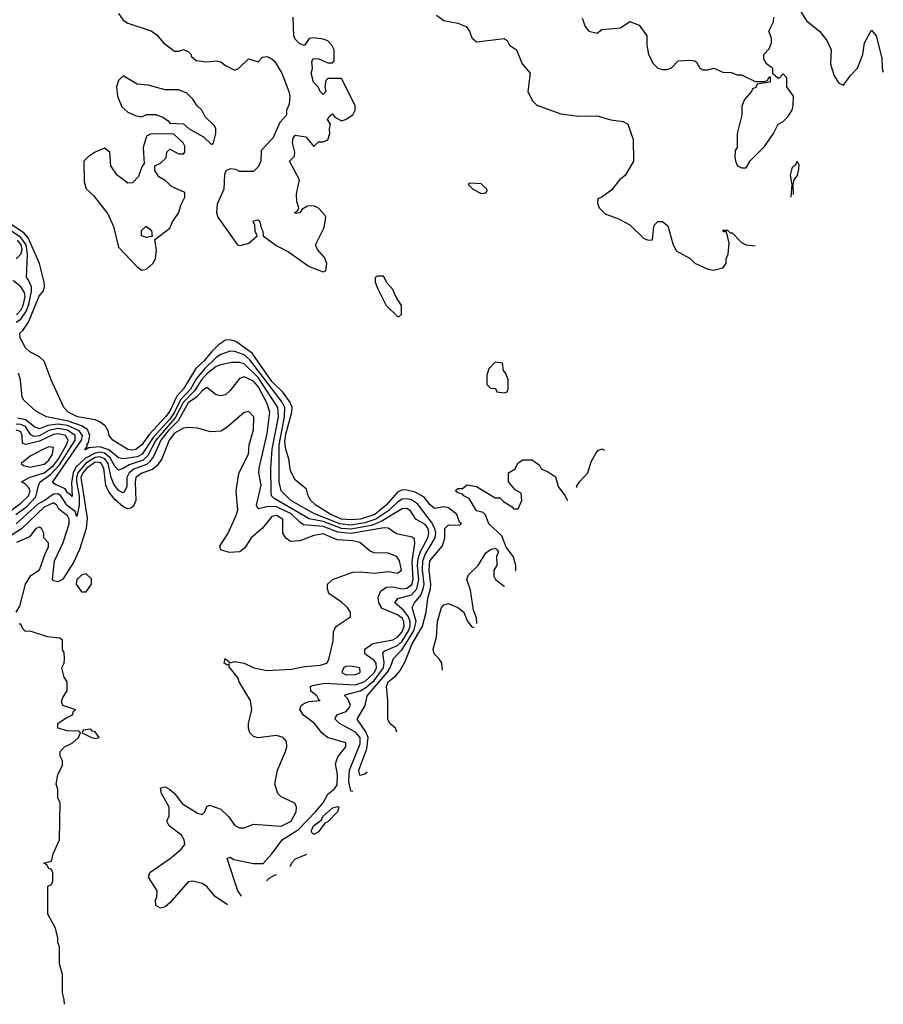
# Model space of a CAD drawing. Header units: inches. Extents: x 2348341 to 2479810, y 460419 to 613669.
# Tile 111 of 256: x 2417265 to 2420981, y 483222 to 487460. Entities that reach past the tile are written whole.
import ezdxf

# ---------------------------------------------------------------- set-up
doc = ezdxf.new("R2010")
doc.units = ezdxf.units.IN
doc.header["$MEASUREMENT"] = 0
doc.layers.add('C4418', color=7, linetype='Continuous')
doc.layers.add('C4428', color=7, linetype='Continuous')

msp = doc.modelspace()

# ---------------------------------------------------------------- linework, layer by layer
at = {"layer": 'C4418', "color": 2}
for points, elevation in [([(2417690, 487486), (2417710, 487458), (2417730, 487444.7), (2417830, 487411.3), (2417854.4, 487394.4), (2417882, 487362), (2417930, 487324.7), (2417950, 487324.7), (2417970, 487331), (2417990, 487322), (2418002, 487310), (2418002, 487302), (2418023.6, 487283.6), (2418070, 487278), (2418110, 487282), (2418130, 487278), (2418150, 487262), (2418190, 487242), (2418206, 487250), (2418248.7, 487291.3), (2418290, 487278), (2418310, 487298), (2418330, 487301), (2418350, 487291.3), (2418360.7, 487280.7), (2418392, 487230), (2418422.8, 487150), (2418426.8, 487130), (2418424.7, 487095.3), (2418412, 487070), (2418412, 487048), (2418383.6, 487016.4), (2418354, 486950), (2418303.6, 486896.4), (2418302, 486850), (2418291.6, 486828.4), (2418270, 486806), (2418210, 486806), (2418195.3, 486815.3), (2418170, 486818), (2418151.6, 486808.4), (2418146, 486794), (2418142.8, 486730), (2418114.4, 486665.6), (2418110.8, 486630), (2418117.3, 486610), (2418202, 486490), (2418212.9, 486487.1), (2418250, 486498), (2418286, 486530), (2418278, 486550), (2418276.4, 486576.4), (2418269, 486590), (2418270, 486594), (2418290, 486598), (2418298, 486590), (2418303.6, 486563.6), (2418311.3, 486550), (2418312, 486530), (2418367.5, 486487.5), (2418421, 486461), (2418510, 486398), (2418570, 486374), (2418582, 486378), (2418586, 486410), (2418576.4, 486436.4), (2418546, 486470), (2418538, 486490), (2418574.6, 486565.4), (2418582, 486610), (2418578, 486618), (2418550, 486648), (2418530, 486658), (2418503.6, 486656.4), (2418478, 486642), (2418470, 486628), (2418450, 486626), (2418448, 486630), (2418462, 486638), (2418466, 486650), (2418456.4, 486676.4), (2418455.3, 486710), (2418468, 486770), (2418426, 486850), (2418447.3, 486872.7), (2418448, 486890), (2418439, 486930), (2418442, 486950), (2418450, 486962), (2418496, 486956), (2418530, 486914), (2418550, 486934), (2418570, 486934), (2418590, 486942), (2418599, 486970), (2418597.2, 486990), (2418602, 487010), (2418589, 487030), (2418596.4, 487043.6), (2418610, 487054), (2418620.7, 487040.7), (2418650, 487024.7), (2418666, 487030), (2418698, 487050), (2418708, 487070), (2418708, 487090), (2418650, 487206), (2418590, 487206), (2418582, 487198), (2418578, 487170), (2418582, 487150), (2418570, 487138), (2418558, 487150), (2418548.7, 487170), (2418529, 487190), (2418519, 487230), (2418524, 487250), (2418522, 487278), (2418527.3, 487292.7), (2418551.6, 487291.6), (2418590, 487274), (2418610, 487274), (2418618, 487282), (2418618, 487330), (2418608, 487350), (2418590, 487368), (2418570, 487375.3), (2418530, 487382), (2418510, 487378), (2418490, 487348), (2418470, 487355.3), (2418450, 487375.3), (2418443.7, 487390), (2418442, 487470)], 62), ([(2419058.8, 487478.8), (2419090, 487456), (2419150, 487444.9), (2419186, 487430), (2419200.7, 487410), (2419210, 487382), (2419230, 487364.7), (2419350, 487378), (2419362, 487370), (2419372, 487350), (2419402, 487330), (2419426.8, 487270), (2419461, 487230), (2419450.7, 487150), (2419470, 487111.3), (2419490, 487091), (2419593.7, 487053.7), (2419670, 487043.8), (2419750, 487045.5), (2419808.1, 487028.1), (2419861, 487021), (2419882, 487010), (2419904, 486944), (2419906, 486850), (2419870.3, 486789.7), (2419844.9, 486770), (2419813.2, 486726.8), (2419770, 486695.3), (2419752, 486688), (2419751.3, 486670), (2419758, 486650), (2419784.5, 486624.5), (2419842, 486602), (2419890, 486576), (2419950, 486518), (2419970, 486511.3), (2419987.3, 486512.7), (2419992.7, 486570), (2419999.5, 486580.5), (2420000, 486581)], 62), ([(2419685.4, 487465.4), (2419698, 487430), (2419714, 487410), (2419750, 487402), (2419770, 487418), (2419850, 487424.7), (2419890, 487451.3), (2419930, 487436), (2419962.8, 487390), (2419962.8, 487350), (2419971, 487310), (2419990, 487271.3), (2420000, 487261.3)], 66), ([(2418887.4, 484393.9), (2418882, 484410), (2418858, 484430), (2418849.1, 484449.1), (2418849.3, 484530), (2418843, 484590), (2418850, 484610.3), (2418883.5, 484636.5), (2418901.5, 484658.6), (2418923.1, 484696.9), (2418951.7, 484770), (2418997.4, 484850), (2419013.7, 484910), (2419020.8, 484970), (2419032.3, 485010), (2419034.2, 485030), (2419026.3, 485090), (2419029.8, 485130), (2419084.2, 485195.8), (2419093.6, 485230), (2419094, 485270), (2419110, 485286), (2419155.3, 485284.7), (2419166, 485290), (2419156.4, 485296.4), (2419145.2, 485330), (2419110, 485359.5), (2419090, 485363.7), (2419050, 485356), (2419030, 485373.2), (2419005.3, 485405.3), (2418965.6, 485425.6), (2418930, 485434.5), (2418910, 485435.6), (2418890, 485426.2), (2418841.8, 485370), (2418792.4, 485330), (2418730.7, 485310), (2418690, 485306.7), (2418649.6, 485310), (2418604, 485330), (2418538.4, 485370), (2418518, 485390), (2418506, 485410), (2418499, 485439), (2418450, 485479), (2418430, 485518), (2418422, 485570), (2418409.2, 485609.2), (2418406, 485646), (2418410, 485676.3), (2418435.3, 485770), (2418436.8, 485790), (2418429.8, 485810), (2418396.2, 485856.2), (2418350, 485902.4), (2418264.2, 486024.2), (2418195.3, 486075.3), (2418170, 486082.2), (2418150, 486079.7), (2418120.3, 486059.7), (2418089.4, 486030.6), (2418057.2, 485990), (2418022.1, 485957.9), (2417970, 485871.3), (2417941, 485839), (2417910, 485775.1), (2417892.2, 485750), (2417823.6, 485676.4), (2417790, 485629.8), (2417764, 485610), (2417750, 485606.3), (2417729.4, 485610), (2417666, 485650), (2417649.2, 485670), (2417645.2, 485690), (2417633.2, 485710), (2417609.6, 485729.6), (2417590, 485737.2), (2417513.2, 485750), (2417473.2, 485770), (2417454, 485790), (2417399.3, 485910), (2417369.3, 485989.3), (2417349.3, 486009.3), (2417308, 486030), (2417290, 486048), (2417266, 486090), (2417265.2, 486110), (2417278.7, 486121.3), (2417302.4, 486157.6), (2417347.6, 486270), (2417367, 486293), (2417371.8, 486310), (2417369.7, 486330), (2417349.8, 486410), (2417301.1, 486521.1), (2417282.9, 486542.9), (2417210, 486589.1)], 62), ([(2417250, 486157.8), (2417270, 486171.1), (2417293.1, 486206.9), (2417304.5, 486235.5), (2417315.3, 486290), (2417315.1, 486310), (2417301.6, 486341.6), (2417293.2, 486350), (2417298.4, 486450), (2417292.1, 486490), (2417270, 486522.4), (2417210, 486562.9)], 66), ([(2417250, 486430.2), (2417268.8, 486450), (2417275, 486470), (2417271.4, 486490), (2417255.6, 486510)], 70), ([(2417251.2, 486188.8), (2417269.9, 486210.1), (2417279.6, 486230), (2417288.5, 486268.5), (2417285.9, 486285.9), (2417269, 486310), (2417236.5, 486336.5)], 70), ([(2418759.8, 484220.8), (2418750, 484213), (2418727.6, 484207.6), (2418723.5, 484230), (2418758.2, 484321.8), (2418763.5, 484370), (2418754.6, 484394.6), (2418717, 484450), (2418751.2, 484508.8), (2418760.4, 484550), (2418845.6, 484650), (2418859, 484670), (2418873.7, 484710), (2418910.9, 484749.1), (2418960.4, 484830), (2418970.6, 484870), (2418954, 484930), (2418963, 484950), (2418990, 484982.6), (2419001.2, 485010), (2419005, 485030), (2418997.9, 485090), (2418999.9, 485130), (2419010, 485157.8), (2419053, 485230), (2419055, 485250), (2419050.6, 485270), (2419037.1, 485297.1), (2418976.3, 485376.3), (2418950, 485393.3), (2418930, 485397.7), (2418910, 485396.2), (2418890, 485383.8), (2418852.9, 485347.1), (2418797.6, 485310), (2418750, 485293.7), (2418690, 485284.3), (2418642, 485290), (2418532.7, 485332.7), (2418431.2, 485390), (2418390, 485432.3), (2418381.6, 485470), (2418380.5, 485630), (2418403.8, 485750), (2418405, 485790), (2418393.5, 485813.5), (2418255.3, 485995.3), (2418230, 486016.8), (2418190, 486032), (2418170, 486033.5), (2418130, 486019.3), (2418110, 486006.2), (2418061.4, 485958.6), (2418024.9, 485915.1), (2417999.3, 485870), (2417956.2, 485823.8), (2417930.1, 485769.9), (2417910, 485740.8), (2417838.7, 485661.3), (2417791.8, 485590), (2417770, 485578.1), (2417710, 485569.8), (2417690, 485573.5), (2417648.2, 485608.2), (2417610, 485621.6), (2417562.5, 485617.5), (2417547.8, 485607.8), (2417545.2, 485610), (2417556.5, 485623.5), (2417554, 485630), (2417560.7, 485639.3), (2417566.3, 485670), (2417555.9, 485695.9), (2417531, 485711), (2417472.4, 485732.4), (2417379.3, 485750), (2417334.5, 485774.5), (2417282.5, 485822.5), (2417274.8, 485834.8), (2417268.3, 485910), (2417258.7, 485938.7)], 66), ([(2418698.5, 484137.7), (2418690, 484139.3), (2418681.3, 484181.3), (2418683.5, 484230), (2418730, 484343), (2418729.8, 484370), (2418710, 484392.8), (2418641.3, 484430), (2418622, 484450), (2418623.3, 484456.7), (2418632.7, 484470), (2418670, 484482.4), (2418682.5, 484497.5), (2418687.4, 484510), (2418677.2, 484537.2), (2418663.7, 484550), (2418665.6, 484554.4), (2418730, 484571.6), (2418754.6, 484585.4), (2418790, 484615.3), (2418829.9, 484670), (2418832.8, 484692.8), (2418826.5, 484733.5), (2418836, 484744), (2418890, 484765.8), (2418910, 484785), (2418938.2, 484830), (2418944.6, 484850), (2418944.9, 484870), (2418937.4, 484890), (2418917, 484917), (2418879.5, 484950), (2418891.5, 484968.5), (2418950, 484984.7), (2418973.4, 485010), (2418981.9, 485050), (2418976, 485110), (2418979.7, 485140.3), (2418989.4, 485170.6), (2419020.3, 485230), (2419025.3, 485250), (2419021.6, 485270), (2419010, 485287.1), (2418969.3, 485310), (2418945.7, 485345.7), (2418930, 485356), (2418910, 485354.5), (2418820.1, 485299.9), (2418776.6, 485283.4), (2418690, 485266.8), (2418650, 485269.9), (2418570, 485300.1), (2418510, 485312.1), (2418359, 485399), (2418348.5, 485410), (2418346, 485426), (2418344.8, 485530), (2418351.6, 485611.6), (2418378.5, 485750), (2418376, 485790), (2418290, 485919.4), (2418230, 485978.2), (2418210, 485984.2), (2418175.8, 485984.2), (2418130, 485973.7), (2418110, 485967.2), (2418070, 485935.7), (2418046.4, 485910), (2418017.2, 485862.8), (2417967.6, 485812.4), (2417933.9, 485746.1), (2417850.1, 485650), (2417816.3, 485583.7), (2417796.4, 485563.6), (2417735.6, 485544.4), (2417710, 485527.4), (2417690, 485520.4), (2417675.7, 485535.7), (2417654, 485574), (2417630, 485593.7), (2417610, 485598.4), (2417590, 485594.6), (2417548.1, 485571.9), (2417506.1, 485533.9), (2417494.1, 485510), (2417487.9, 485467.9), (2417490, 485407.8), (2417479.7, 485419.7), (2417470, 485422.9), (2417459.9, 485439.9), (2417418.6, 485458.6), (2417407, 485467), (2417406.6, 485470), (2417530.6, 485650), (2417534.3, 485670), (2417519.8, 485690), (2417470, 485712.8), (2417430, 485719.2), (2417386.2, 485713.8), (2417350, 485698.2), (2417330, 485705.4), (2417290, 485737), (2417254.9, 485745.1)], 70), ([(2418218.3, 483687), (2418202.9, 483710), (2418158, 483850), (2418170, 483854.8), (2418186, 483846), (2418270, 483828.2), (2418311.9, 483828.1), (2418350, 483870.4), (2418394, 483930), (2418464.8, 483975.2), (2418537.3, 484050), (2418570.6, 484089.4), (2418590, 484126), (2418619.3, 484150), (2418630, 484166), (2418631.6, 484211.6), (2418623.1, 484256.9), (2418633.2, 484286.8), (2418668, 484330), (2418667.3, 484347.3), (2418588.7, 484370), (2418564, 484390), (2418532.7, 484430), (2418485.9, 484465.9), (2418469.7, 484490.4), (2418477, 484510), (2418490, 484518.7), (2418510, 484525.3), (2418558, 484530), (2418552, 484532), (2418543.7, 484550), (2418517, 484570), (2418516, 484590), (2418525.1, 484594.9), (2418575.7, 484604.3), (2418710, 484597.4), (2418750, 484611.1), (2418790, 484649.2), (2418800.3, 484670), (2418798.2, 484690), (2418790, 484701.1), (2418749.6, 484730), (2418749.7, 484750.3), (2418784.5, 484775.5), (2418870, 484790.2), (2418890, 484802.2), (2418910, 484825.5), (2418919.1, 484850), (2418918, 484870), (2418910, 484884.4), (2418890, 484899), (2418825, 484925), (2418809.6, 484950), (2418807.2, 484972.8), (2418818, 485002), (2418842.4, 485017.6), (2418870, 485019.1), (2418910, 485010.2), (2418930, 485012.4), (2418951.4, 485028.6), (2418957.2, 485050), (2418953.6, 485126.4), (2418965.1, 485205.1), (2418963.7, 485223.7), (2418952.8, 485232.8), (2418886.6, 485246.6), (2418850, 485271.6), (2418832.4, 485272.4), (2418690, 485248.7), (2418633.4, 485253.4), (2418570, 485278.7), (2418486.1, 485286.2), (2418470, 485296.4), (2418433.1, 485333.2), (2418370, 485363.2), (2418336.1, 485363.9), (2418290, 485354), (2418282.9, 485370), (2418303.3, 485456.7), (2418293.7, 485510), (2418294.8, 485530), (2418330, 485678), (2418341.1, 485770), (2418327.4, 485810), (2418290, 485881.1), (2418270, 485903.5), (2418230, 485922.9), (2418210, 485916), (2418170, 485864), (2418150, 485845.2), (2418130, 485841.2), (2418110, 485845.2), (2418070, 485876), (2418050, 485862.9), (2418025, 485835), (2417990, 485811.2), (2417946.9, 485733.1), (2417903.1, 485690), (2417871.6, 485650), (2417840.1, 485579.9), (2417823.8, 485556.2), (2417810, 485544.7), (2417755.4, 485524.6), (2417735.5, 485510), (2417725.4, 485490), (2417725.2, 485450), (2417714.3, 485425.7), (2417710, 485423), (2417690, 485433), (2417670, 485460.7), (2417658.6, 485490), (2417645.2, 485550), (2417631.2, 485570), (2417610, 485578.7), (2417590, 485576.1), (2417548.9, 485551.1), (2417514.1, 485510), (2417508.7, 485490), (2417509.6, 485470), (2417520.9, 485410), (2417521, 485370), (2417510, 485321.2), (2417502.9, 485342.9), (2417468.9, 485368.9), (2417440.9, 485410), (2417430, 485418.9), (2417410, 485418.2), (2417370.5, 485389.5), (2417343.8, 485376.2), (2417250, 485289.8)], 74), ([(2418158.6, 483650.5), (2418106.2, 483686.2), (2418070, 483729), (2418050, 483742.7), (2418010, 483752.7), (2417990, 483749), (2417910, 483659), (2417890, 483642), (2417870, 483635.3), (2417850, 483648), (2417849, 483669), (2417855.1, 483684.9), (2417856, 483710), (2417819, 483770), (2417824, 483790), (2417912.7, 483850), (2417959.3, 483890), (2417975.1, 483910), (2417972.7, 483930), (2417961.2, 483950), (2417908, 483990), (2417898, 484010), (2417907.3, 484032.7), (2417908, 484070), (2417875.3, 484130), (2417870, 484154), (2417890, 484158), (2417910, 484146), (2417930.8, 484130), (2417965.5, 484085.5), (2418030, 484045.5), (2418050, 484038.8), (2418061.2, 484050), (2418070, 484074), (2418081.2, 484078.8), (2418130, 484062), (2418162.8, 484030), (2418190, 483991.3), (2418210, 483982), (2418230, 483982), (2418270, 483998), (2418390, 483988.2), (2418432.7, 484010), (2418454, 484050), (2418455.3, 484070), (2418448.4, 484088.4), (2418390, 484115.3), (2418375.3, 484130), (2418362, 484170), (2418374, 484230), (2418409, 484310), (2418414, 484330), (2418412.9, 484352.9), (2418398, 484370), (2418370, 484379), (2418290, 484369), (2418270, 484375.3), (2418255.3, 484390), (2418248.7, 484410), (2418248.7, 484430), (2418264, 484490), (2418258, 484530), (2418209.5, 484609.5), (2418205.2, 484625.2), (2418166, 484674), (2418166, 484686), (2418158, 484682), (2418144, 484690), (2418148, 484710), (2418170, 484692), (2418190, 484697.3), (2418230, 484690.7), (2418272, 484670), (2418330, 484658.8), (2418434.8, 484665.2), (2418490, 484676), (2418558, 484682), (2418586, 484690), (2418594.6, 484705.4), (2418613.6, 484786.4), (2418614.6, 484825.4), (2418620.2, 484839.8), (2418628, 484850), (2418688, 484890), (2418688, 484910), (2418675.3, 484930), (2418650, 484953.2), (2418595.3, 484990), (2418588.7, 485010), (2418588.7, 485030), (2418610, 485050.8), (2418698, 485082), (2418730, 485083.8), (2418790, 485078), (2418850, 485084.9), (2418890, 485078), (2418908, 485090), (2418899, 485130), (2418888, 485150), (2418850, 485164), (2418790, 485165.2), (2418772.1, 485172.1), (2418728.7, 485210), (2418696.6, 485216.6), (2418630, 485220.5), (2418570, 485246.3), (2418530, 485239.7), (2418470, 485217.2), (2418430, 485214), (2418410, 485228.7), (2418397.2, 485250), (2418397, 485310), (2418370, 485326), (2418350, 485320.9), (2418308.8, 485271.2), (2418260.7, 485230), (2418233.4, 485186.6), (2418211.3, 485170), (2418166.3, 485166.3), (2418130, 485178), (2418125.6, 485194.4), (2418161.2, 485250), (2418198, 485330), (2418202.7, 485350), (2418196, 485430), (2418205.2, 485490), (2418209.5, 485510.5), (2418249.3, 485590), (2418252, 485630), (2418270, 485694), (2418271.8, 485750), (2418250, 485774), (2418230, 485769), (2418155.2, 485704.8), (2418130, 485689.2), (2418085.6, 485685.6), (2418030, 485702), (2417990, 485704), (2417970, 485701.2), (2417930, 485680.5), (2417907.7, 485650), (2417875.8, 485570), (2417857.8, 485542.2), (2417836, 485524), (2417790, 485508.4), (2417764.9, 485490), (2417760.7, 485470), (2417763.7, 485390), (2417754.2, 485365.8), (2417742.5, 485357.5), (2417730, 485354.5), (2417710, 485362.9), (2417674.3, 485394.3), (2417648.2, 485428.2), (2417634.5, 485454.5), (2417626.2, 485530), (2417615.8, 485550), (2417610, 485554.1), (2417590, 485554.6), (2417553.2, 485530), (2417536.3, 485510), (2417527.7, 485490), (2417554.9, 485314.9), (2417551, 485270), (2417521.2, 485178.8), (2417495.8, 485124.2), (2417450, 485051.6), (2417430, 485039.7), (2417410, 485044.5), (2417406.3, 485050), (2417414, 485130), (2417451, 485209), (2417476.8, 485290), (2417476.8, 485310), (2417470, 485324.2), (2417433.6, 485353.6), (2417424.7, 485370), (2417410, 485381), (2417370, 485361.4), (2417271.7, 485268.3), (2417162.4, 485197.6)], 78), ([(2417175.1, 485310), (2417270, 485378.7), (2417301.8, 485410), (2417309.8, 485430), (2417304.2, 485444.2), (2417290, 485460.5), (2417272.7, 485470), (2417305.2, 485490), (2417370, 485508.9), (2417410, 485540.9), (2417432.1, 485570), (2417466.3, 485630), (2417473.3, 485650), (2417461.6, 485670), (2417430, 485677), (2417410, 485674.9), (2417350, 485645), (2417291.4, 485631.4), (2417277.2, 485637.2), (2417275.5, 485670), (2417267.5, 485687.5), (2417250, 485692.5)], 78), ([(2417247.3, 485330), (2417295.5, 485364.5), (2417333.8, 485406.2), (2417344.9, 485455.1), (2417352.4, 485470), (2417397.4, 485502.6), (2417435.5, 485544.5), (2417503.9, 485650), (2417503.4, 485670), (2417470, 485693.7), (2417430, 485700.4), (2417390, 485691.6), (2417350, 485668.7), (2417325.9, 485665.9), (2417312.7, 485672.7), (2417288.8, 485708.8), (2417270, 485717.8), (2417250, 485718.4)], 74), ([(2419663.6, 485447), (2419661.2, 485450), (2419673.2, 485470), (2419709, 485510), (2419723.7, 485556.3), (2419744.7, 485595.3), (2419754, 485606), (2419770, 485612), (2419781.1, 485606.4)], 58), ([(2419398.6, 485087.4), (2419399.3, 485090), (2419399.3, 485110), (2419390, 485148), (2419358, 485190), (2419338.6, 485238.6), (2419284, 485290), (2419269.1, 485329.1), (2419259, 485339), (2419230, 485346), (2419198.3, 485398.3), (2419175.3, 485410), (2419170, 485418), (2419150, 485424), (2419142, 485430), (2419143.1, 485436.9), (2419150, 485442), (2419170, 485442), (2419190, 485458), (2419230.8, 485450.8), (2419310, 485402), (2419330, 485402), (2419346.4, 485386.4), (2419383.6, 485363.6), (2419390, 485354), (2419410, 485354), (2419426, 485390), (2419422, 485422), (2419396.4, 485436.4), (2419368, 485470), (2419368, 485510), (2419394.6, 485525.4), (2419410, 485552), (2419430, 485564.7), (2419470, 485564.7), (2419502, 485542), (2419510, 485524.7), (2419535.3, 485515.3), (2419570, 485492), (2419581, 485450), (2419610, 485412), (2419622.2, 485390.7)], 58), ([(2417249, 484910), (2417264.7, 484935.3), (2417289.4, 485030.6), (2417312.3, 485067.7), (2417350, 485091.3), (2417374.9, 485165.1), (2417389, 485190), (2417388.7, 485208.7), (2417368, 485230), (2417368, 485250), (2417358, 485270), (2417350, 485275.3), (2417334, 485270), (2417306, 485234), (2417251, 485210)], 82), ([(2419232, 484861.4), (2419230, 484886), (2419218, 484918), (2419204.1, 485004.1), (2419189.3, 485050), (2419195.3, 485070), (2419238, 485110), (2419270, 485164.7), (2419290, 485178.8), (2419310, 485184.7), (2419319.8, 485179.8), (2419324.7, 485170), (2419316, 485150), (2419318, 485110), (2419304.7, 485090), (2419305.4, 485065.4), (2419312, 485050), (2419350, 485022), (2419350.3, 485021.9)], 58), ([(2419084.1, 484660.8), (2419081.2, 484690), (2419070, 484708.7), (2419048.7, 484730), (2419044, 484750), (2419058, 484802), (2419062.9, 484870), (2419079.3, 484930), (2419090, 484940.7), (2419110, 484946.8), (2419150.4, 484930.4), (2419176, 484910), (2419190, 484872), (2419210, 484846), (2419219.4, 484844.3)], 58), ([(2417457.4, 483222.2), (2417456.4, 483243.6), (2417448.4, 483271.6), (2417448, 483350), (2417436.4, 483396.4), (2417435.3, 483470), (2417428.9, 483488.9), (2417428.4, 483508.4), (2417418, 483550), (2417386, 483610), (2417386, 483730), (2417402, 483738), (2417407.3, 483752.7), (2417407.3, 483787.3), (2417402, 483802), (2417390, 483806), (2417382, 483822), (2417368, 483830), (2417402, 483838), (2417408, 483870), (2417435.3, 483930), (2417438, 484090), (2417428.9, 484108.9), (2417428.4, 484148.4), (2417422, 484170), (2417428, 484210), (2417448.4, 484251.6), (2417448.7, 484270), (2417438, 484290), (2417438, 484310), (2417458, 484330), (2417490, 484346), (2417518, 484370), (2417526, 484390), (2417518, 484398), (2417470, 484399.3), (2417428, 484410), (2417428.7, 484430), (2417464.5, 484455.5), (2417492.3, 484467.7), (2417496.4, 484483.6), (2417506, 484490), (2417450, 484508.7), (2417444.7, 484524.7), (2417450, 484542), (2417468.9, 484571.1), (2417468.7, 484610), (2417455.3, 484630), (2417446, 484670), (2417455.3, 484690), (2417458, 484710), (2417456.4, 484736.4), (2417448, 484748), (2417448, 484790), (2417437.2, 484797.2), (2417384, 484804), (2417310, 484828), (2417290, 484826), (2417278, 484838), (2417270, 484858), (2417262, 484858)], 82), ([(2418499.4, 483867.6), (2418450, 483847.1), (2418434, 483830), (2418426.5, 483814.2)], 74), ([(2418367.8, 483778.3), (2418362.6, 483777.4), (2418336.7, 483763.3), (2418326.5, 483753.1)], 74)]:
    msp.add_lwpolyline(points, dxfattribs=dict(at, elevation=elevation))
for points, elevation in [([(2417710, 487218), (2417690, 487198), (2417681, 487170), (2417684.7, 487130), (2417704.5, 487084.5), (2417730, 487062), (2417766, 487046), (2417790, 487042), (2417810, 487052), (2417850, 487051.3), (2417879.8, 487039.8), (2417903.6, 487023.6), (2417910, 487014), (2417970, 487012), (2417994, 486990), (2418054.8, 486954.8), (2418090, 486922), (2418098, 486930), (2418108.7, 486970), (2418108.7, 486990), (2418103.1, 487003.1), (2418062, 487042), (2418048, 487070), (2418028.9, 487088.9), (2418010, 487118), (2417983.1, 487143.1), (2417950, 487158), (2417890, 487158), (2417818, 487178), (2417770, 487182)], 62), ([(2417830, 486968.7), (2417810, 486958), (2417796, 486910), (2417799.6, 486840.4), (2417790, 486826), (2417775.3, 486784.7), (2417750, 486758), (2417730, 486755.3), (2417684, 486790), (2417657.2, 486830), (2417652.7, 486890), (2417630, 486906), (2417590, 486889.3), (2417558.8, 486870), (2417540.5, 486850), (2417542, 486762), (2417550, 486731.3), (2417582.4, 486702.4), (2417644.4, 486624.4), (2417668.4, 486570), (2417690, 486481), (2417770, 486396), (2417790, 486381), (2417810, 486386), (2417837.2, 486410), (2417849, 486430), (2417852.9, 486467.1), (2417846, 486514), (2417910, 486562), (2417922, 486590), (2417948.7, 486630), (2417958, 486662), (2417975.3, 486695.3), (2417975.3, 486715.3), (2417920.2, 486740.2), (2417890, 486768), (2417863.1, 486783.1), (2417846, 486810), (2417846, 486830), (2417870, 486842), (2417894.6, 486865.4), (2417898, 486890), (2417910, 486902), (2417950, 486882), (2417970, 486882), (2417975.3, 486890), (2417974.6, 486914.6), (2417968, 486930), (2417927.3, 486967.3)], 62), ([(2419203.6, 486756.4), (2419194, 486750), (2419214, 486730), (2419250, 486712), (2419270, 486714), (2419276.4, 486723.6), (2419275.3, 486730), (2419250, 486753.2)], 62), ([(2417810, 486522), (2417788, 486530), (2417788.4, 486551.6), (2417808.4, 486571.6), (2417831.6, 486551.6), (2417834, 486526), (2417830, 486526)], 62), ([(2418803.6, 486356.4), (2418794, 486350), (2418794, 486330), (2418803.6, 486303.6), (2418842, 486230), (2418890, 486182), (2418898, 486182), (2418907.3, 486192.7), (2418908, 486230), (2418884.7, 486264.7), (2418870, 486298), (2418845.2, 486325.2), (2418830, 486355.3)], 62), ([(2419310, 485986), (2419283.6, 485956.4), (2419274, 485930), (2419274, 485890), (2419290, 485874), (2419312.7, 485872.7), (2419318, 485858), (2419350, 485854), (2419362, 485858), (2419366, 485870), (2419366, 485910), (2419356.4, 485936.4), (2419346, 485950), (2419342, 485982)], 62), ([(2417390, 485621.2), (2417364.7, 485610), (2417310, 485581.2), (2417271.3, 485550), (2417281.4, 485541.4), (2417310, 485534), (2417370, 485547.4), (2417390, 485563.8), (2417406, 485590), (2417410, 485618)], 82), ([(2417550, 485075.3), (2417530, 485069), (2417511, 485050), (2417508, 485030), (2417530, 484998), (2417550, 484998), (2417574, 485030), (2417572.9, 485052.9)], 82), ([(2418690, 484678), (2418670, 484676), (2418658, 484670), (2418651, 484650), (2418670, 484640.5), (2418710, 484641.6), (2418729, 484650), (2418728, 484670)], 78), ([(2417570, 484406), (2417538, 484402), (2417534, 484390), (2417574, 484370), (2417590, 484366.8), (2417606, 484370), (2417590, 484395.3), (2417578, 484398)], 82), ([(2418530, 483953.2), (2418521.2, 483961.2), (2418519.5, 483970), (2418528.2, 483990), (2418563.8, 484016.2), (2418569.7, 484030), (2418610, 484067.3), (2418634, 484074), (2418637.3, 484070), (2418631.7, 484050), (2418590, 484006.9), (2418578, 484002), (2418550, 483964.7)], 70)]:
    msp.add_lwpolyline(points, close=True, dxfattribs=dict(at, elevation=elevation))
at = {"layer": 'C4428', "color": 2}
for points, elevation in [([(2420616.3, 487510), (2420650, 487454.8), (2420706.8, 487410), (2420737.3, 487370), (2420756, 487330), (2420754, 487270), (2420759.1, 487250), (2420770, 487218), (2420790, 487186), (2420810, 487178), (2420840.1, 487219.9), (2420870, 487251.3), (2420892.3, 487310), (2420900.2, 487359.8), (2420930, 487414), (2420950.8, 487390), (2420974.4, 487294.4), (2420976, 487250), (2420980.8, 487233.9)], 66), ([(2420000, 487261.3), (2420010, 487251.3), (2420030, 487244.7), (2420050, 487244.7), (2420070, 487252), (2420098, 487282), (2420150, 487284.7), (2420170, 487282), (2420176.9, 487276.9), (2420191.6, 487251.6), (2420203.6, 487243.6), (2420223.6, 487243.6), (2420251.3, 487251.3), (2420290, 487234), (2420327.3, 487232.7), (2420350, 487222), (2420370, 487222), (2420430, 487194), (2420470, 487194), (2420482, 487198), (2420490, 487214), (2420494, 487214), (2420494, 487190), (2420438, 487182), (2420432, 487168), (2420418, 487162), (2420414, 487150), (2420383.6, 487116.4), (2420372.7, 487087.3), (2420372, 487050), (2420352, 486970), (2420352, 486910), (2420343.6, 486896.4), (2420342, 486870), (2420344.7, 486850), (2420354, 486830), (2420370, 486822), (2420390, 486822), (2420410, 486854), (2420470, 486914), (2420508, 486970), (2420528, 487010), (2420550, 487022), (2420570, 487042), (2420588.7, 487070), (2420593.2, 487090), (2420594, 487130), (2420566, 487170), (2420566, 487210), (2420550, 487226), (2420532.7, 487207.3), (2420527.3, 487207.3), (2420506, 487226), (2420506, 487250), (2420478, 487270), (2420466, 487290), (2420466, 487310), (2420490, 487334), (2420500.4, 487359.6), (2420500.4, 487380.4), (2420488, 487410), (2420508.7, 487450), (2420509.2, 487470)], 66), ([(2420584.5, 486696.3), (2420589.2, 486750), (2420580.9, 486790), (2420590, 486824.7), (2420603.7, 486836.3), (2420610, 486851), (2420616.8, 486836.8), (2420615.9, 486815.9), (2420610, 486788.7), (2420596, 486770), (2420591, 486750), (2420593.1, 486707.9)], 62), ([(2420000, 486581), (2420010, 486590.8), (2420030.6, 486590.6), (2420053, 486573), (2420075.3, 486495.3), (2420090, 486464.7), (2420150, 486432), (2420170, 486412), (2420225.4, 486385.4), (2420250, 486382), (2420290, 486391.3), (2420304, 486410), (2420305.2, 486430), (2420313.2, 486450), (2420317.2, 486497.2), (2420306, 486546), (2420294, 486546), (2420290, 486554), (2420310, 486554), (2420322, 486542), (2420330, 486542), (2420370, 486501), (2420390, 486491), (2420430, 486486.8)], 62)]:
    msp.add_lwpolyline(points, dxfattribs=dict(at, elevation=elevation))

doc.saveas('drawing.dxf')
